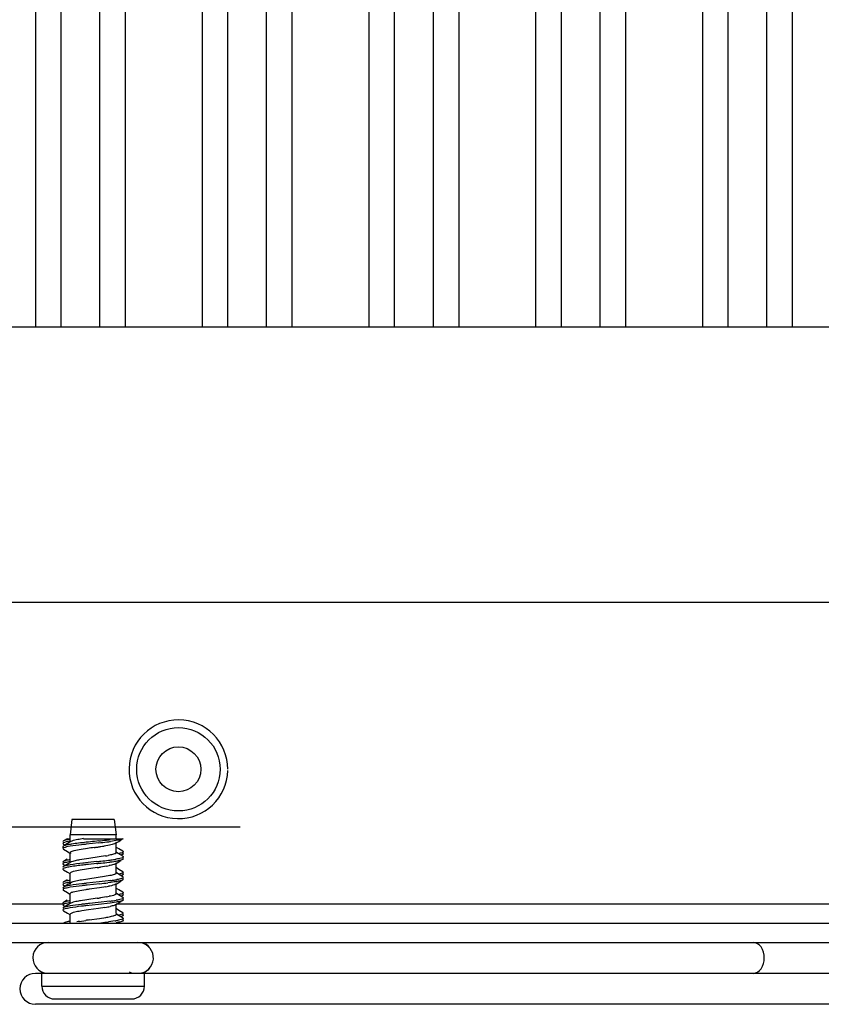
# Model space of a CAD drawing. Header units: inches. Extents: x 0 to 117, y 0 to 83.
# Tile 50 of 57: x 77.98 to 80.44, y 33.77 to 36.8. Entities that reach past the tile are written whole.
import ezdxf

# ---------------------------------------------------------------- set-up
doc = ezdxf.new("R2010")
doc.units = ezdxf.units.IN
doc.header["$LTSCALE"] = 6.431102
doc.header["$MEASUREMENT"] = 0
doc.linetypes.add('CENTER', pattern=[0.6, 0.375, -0.075, 0.075, -0.075])
doc.layers.get('0').update_dxf_attribs({"linetype": 'CONTINUOUS'})
doc.layers.add('DEFAULT_1', color=7, linetype='CENTER')

msp = doc.modelspace()

# ---------------------------------------------------------------- linework, layer by layer
at = {"color": 7, "linetype": 'CONTINUOUS'}
for p, q in [((78.0326, 48.8621), (78.0326, 35.8523)), ((78.3082, 48.8621), (78.3082, 35.8523)), ((78.5444, 48.8621), (78.5444, 35.8523)), ((78.82, 48.8621), (78.82, 35.8523)), ((79.0562, 48.8621), (79.0562, 35.8523)), ((79.3318, 48.8621), (79.3318, 35.8523)), ((79.568, 48.8621), (79.568, 35.8523)), ((79.8436, 48.8621), (79.8436, 35.8523)), ((80.0798, 48.8621), (80.0798, 35.8523)), ((80.3554, 48.8621), (80.3554, 35.8523)), ((78.1113, 35.8523), (78.1113, 48.7806)), ((78.2295, 48.7806), (78.2295, 35.8523)), ((78.6232, 35.8523), (78.6232, 48.7806)), ((78.7413, 48.7806), (78.7413, 35.8523)), ((79.135, 35.8523), (79.135, 48.7806)), ((79.2531, 48.7806), (79.2531, 35.8523)), ((79.6468, 35.8523), (79.6468, 48.7806)), ((79.7649, 48.7806), (79.7649, 35.8523)), ((80.1586, 35.8523), (80.1586, 48.7806)), ((80.2767, 48.7806), (80.2767, 35.8523)), ((77.5208, 35.8523), (83.4263, 35.8523)), ((82.9401, 35.0059), (77.9401, 35.0059)), ((78.1448, 34.3401), (78.1393, 34.2929)), ((78.2747, 34.3401), (78.1448, 34.3401)), ((78.2747, 34.3401), (78.2802, 34.2929)), ((78.1302, 34.2811), (78.1186, 34.2741)), ((78.1302, 34.2811), (78.1397, 34.2811)), ((78.1393, 34.2719), (78.1393, 34.2929)), ((78.2802, 34.2929), (78.1401, 34.2929)), ((78.1807, 34.2811), (78.3019, 34.2811)), ((78.2808, 34.2811), (78.262, 34.2783)), ((78.2802, 34.2811), (78.2802, 34.2929)), ((78.3019, 34.2811), (78.3008, 34.2803)), ((78.1171, 34.2664), (78.1175, 34.2655)), ((78.1171, 34.2566), (78.1171, 34.2506)), ((78.1174, 34.2499), (78.1187, 34.2488)), ((78.1175, 34.2655), (78.1187, 34.2645)), ((78.1187, 34.2584), (78.1176, 34.2576)), ((78.1219, 34.2756), (78.1186, 34.2741)), ((78.1187, 34.2645), (78.1238, 34.2615)), ((78.1198, 34.259), (78.1187, 34.2584)), ((78.1223, 34.2697), (78.1189, 34.2683)), ((78.1237, 34.2604), (78.1198, 34.259)), ((78.1274, 34.2712), (78.1223, 34.2697)), ((78.1391, 34.2734), (78.1274, 34.2712)), ((78.1391, 34.2577), (78.1281, 34.2556)), ((78.1444, 34.2735), (78.1411, 34.2719)), ((78.1923, 34.251), (78.1729, 34.248)), ((78.2276, 34.2683), (78.1886, 34.2641)), ((78.2269, 34.2742), (78.2143, 34.2728)), ((78.2604, 34.2615), (78.2436, 34.2585)), ((78.2804, 34.2751), (78.2634, 34.2726)), ((78.2802, 34.2357), (78.2802, 34.2669)), ((78.2897, 34.2768), (78.2804, 34.2751)), ((78.2891, 34.2497), (78.2818, 34.2541)), ((78.3009, 34.2426), (78.2891, 34.2497)), ((78.1393, 34.2089), (78.1393, 34.2378)), ((78.2282, 34.225), (78.1966, 34.2204)), ((78.2476, 34.228), (78.2282, 34.225)), ((78.2636, 34.231), (78.2562, 34.2295)), ((78.2863, 34.2356), (78.2785, 34.2404)), ((78.2804, 34.2381), (78.28, 34.2371)), ((78.3009, 34.2269), (78.2863, 34.2356)), ((78.2971, 34.2315), (78.2947, 34.2307)), ((78.3009, 34.2269), (78.302, 34.226)), ((78.302, 34.226), (78.3024, 34.2251)), ((78.3024, 34.2349), (78.3024, 34.2408)), ((78.3024, 34.2191), (78.3024, 34.2251)), ((78.1186, 34.2111), (78.1178, 34.2105)), ((78.1187, 34.1954), (78.1179, 34.1949)), ((78.1305, 34.2182), (78.1186, 34.2111)), ((78.1202, 34.2119), (78.1186, 34.2111)), ((78.1187, 34.2015), (78.1238, 34.1985)), ((78.1206, 34.1963), (78.1187, 34.1954)), ((78.1411, 34.2089), (78.1329, 34.2039)), ((78.1429, 34.2099), (78.1411, 34.2089)), ((78.1471, 34.2114), (78.1429, 34.2099)), ((78.222, 34.1923), (78.19, 34.1877)), ((78.2207, 34.2105), (78.1943, 34.2076)), ((78.2215, 34.2046), (78.1955, 34.2018)), ((78.251, 34.1968), (78.2322, 34.1938)), ((78.2782, 34.2039), (78.2762, 34.2028)), ((78.2802, 34.1751), (78.2802, 34.2039)), ((78.289, 34.1868), (78.2817, 34.1912)), ((78.3009, 34.2173), (78.2978, 34.2159)), ((78.3015, 34.2177), (78.3009, 34.2173)), ((78.3024, 34.2188), (78.3015, 34.2177)), ((78.1179, 34.1863), (78.1187, 34.1858)), ((78.1393, 34.1459), (78.1393, 34.1748)), ((78.19, 34.1877), (78.1705, 34.1846)), ((78.2252, 34.1616), (78.1936, 34.157)), ((78.245, 34.1646), (78.2252, 34.1616)), ((78.2615, 34.1676), (78.245, 34.1646)), ((78.2928, 34.1687), (78.2812, 34.1758)), ((78.3009, 34.1797), (78.289, 34.1868)), ((78.3009, 34.1639), (78.2928, 34.1687)), ((78.3019, 34.1708), (78.3008, 34.17)), ((78.3024, 34.1719), (78.3024, 34.1778)), ((78.3024, 34.1561), (78.3024, 34.1621)), ((78.1174, 34.1412), (78.1171, 34.1404)), ((78.1175, 34.1315), (78.1171, 34.1306)), ((78.1186, 34.1324), (78.1175, 34.1315)), ((78.1305, 34.1552), (78.1186, 34.1482)), ((78.1196, 34.1329), (78.1186, 34.1324)), ((78.1187, 34.1385), (78.1238, 34.1355)), ((78.1411, 34.1459), (78.1325, 34.1407)), ((78.148, 34.1487), (78.1457, 34.1479)), ((78.1936, 34.157), (78.1739, 34.154)), ((78.2288, 34.1484), (78.19, 34.1442)), ((78.2304, 34.1426), (78.1915, 34.1384)), ((78.2292, 34.1303), (78.1976, 34.1258)), ((78.2484, 34.1334), (78.2292, 34.1303)), ((78.2802, 34.1121), (78.2802, 34.1433)), ((78.289, 34.1238), (78.2817, 34.1282)), ((78.3021, 34.1553), (78.3008, 34.1543)), ((78.3024, 34.1561), (78.3021, 34.1553)), ((78.1393, 34.0829), (78.1393, 34.1118)), ((78.1874, 34.1243), (78.1687, 34.1213)), ((78.2221, 34.0981), (78.1904, 34.0936)), ((78.2512, 34.1026), (78.2324, 34.0996)), ((78.2928, 34.1057), (78.2812, 34.1127)), ((78.3009, 34.1167), (78.289, 34.1238)), ((78.3009, 34.1009), (78.2928, 34.1057)), ((78.2985, 34.106), (78.2946, 34.1047)), ((78.3008, 34.107), (78.2985, 34.106)), ((78.3009, 34.1167), (78.3018, 34.116)), ((78.3024, 34.1089), (78.3024, 34.1148)), ((78.3024, 34.0931), (78.3024, 34.0991)), ((77.9401, 34.0807), (78.1187, 34.0807)), ((78.1176, 34.0764), (78.1187, 34.0755)), ((78.1305, 34.0922), (78.1186, 34.0852)), ((78.1222, 34.0709), (78.1186, 34.0694)), ((78.1213, 34.0864), (78.1187, 34.0852)), ((78.1187, 34.0755), (78.1238, 34.0725)), ((78.1411, 34.0829), (78.1325, 34.0777)), ((78.1444, 34.0845), (78.1411, 34.0829)), ((78.1487, 34.0859), (78.1444, 34.0845)), ((78.1904, 34.0936), (78.1711, 34.0905)), ((78.2262, 34.0792), (78.1874, 34.075)), ((78.2248, 34.085), (78.199, 34.0822)), ((78.2608, 34.0892), (78.2248, 34.085)), ((78.2621, 34.0834), (78.2262, 34.0792)), ((78.2462, 34.07), (78.2268, 34.067)), ((78.2803, 34.0861), (78.2621, 34.0834)), ((78.2782, 34.0779), (78.2775, 34.0775)), ((78.2802, 34.0807), (82.5999, 34.0807)), ((78.2802, 34.0514), (78.2802, 34.0803)), ((78.3017, 34.0919), (78.3008, 34.0913)), ((78.1171, 34.0616), (78.1174, 34.0608)), ((78.1174, 34.0608), (78.1187, 34.0598)), ((78.1396, 34.0496), (78.1393, 34.0488)), ((78.1393, 34.0216), (78.1393, 34.0488)), ((78.1401, 34.0503), (78.1396, 34.0496)), ((78.1954, 34.0625), (78.1755, 34.0594)), ((78.2268, 34.067), (78.1954, 34.0625)), ((78.2289, 34.0361), (78.2485, 34.0392)), ((78.302, 34.0371), (78.2802, 34.0498)), ((78.2804, 34.0491), (78.2802, 34.0498)), ((78.2891, 34.0607), (78.2818, 34.0652)), ((78.3009, 34.0537), (78.2891, 34.0607)), ((78.2972, 34.0425), (78.2947, 34.0418)), ((78.3008, 34.044), (78.2972, 34.0425)), ((78.3009, 34.0537), (78.3022, 34.0526)), ((78.3009, 34.0379), (78.302, 34.0371)), ((78.3024, 34.0459), (78.3024, 34.0518)), ((77.8417, 34.0216), (83.0385, 34.0216)), ((78.1682, 34.027), (78.1871, 34.0301)), ((78.1974, 34.0316), (78.2289, 34.0361)), ((78.2778, 34.0286), (78.2574, 34.0258)), ((78.3008, 34.0283), (78.2982, 34.0271)), ((78.302, 34.0371), (78.3024, 34.0361)), ((78.3024, 34.0302), (78.3024, 34.0361)), ((77.8417, 33.9626), (83.0385, 33.9626)), ((82.8476, 33.8676), (78.0326, 33.8676)), ((78.0523, 33.8283), (78.0523, 33.8677)), ((78.3673, 33.8283), (78.3673, 33.8677)), ((78.0523, 33.8283), (78.3673, 33.8283)), ((82.8476, 33.7726), (78.0326, 33.7726)), ((78.0917, 33.7889), (78.3279, 33.7889))]:
    msp.add_line(p, q, dxfattribs=at)
for points in [[(78.1411, 34.2719), (78.1309, 34.2658), (78.1231, 34.261)], [(78.2782, 34.2669), (78.2883, 34.2728), (78.296, 34.2774)], [(78.1187, 34.2488), (78.1313, 34.2413), (78.1385, 34.237)], [(78.1329, 34.2039), (78.121, 34.1968), (78.1186, 34.1954)], [(78.2782, 34.2039), (78.2883, 34.2099), (78.296, 34.2144)], [(78.1187, 34.1858), (78.1313, 34.1784), (78.1385, 34.174)], [(78.1325, 34.1407), (78.1207, 34.1337), (78.1186, 34.1324)], [(78.2782, 34.1409), (78.2883, 34.1469), (78.296, 34.1515)], [(78.1187, 34.1228), (78.1313, 34.1154), (78.1385, 34.111)], [(78.1325, 34.0777), (78.1208, 34.0707), (78.1186, 34.0694)], [(78.2782, 34.0779), (78.2883, 34.0839), (78.296, 34.0885)], [(78.1187, 34.0598), (78.1313, 34.0524), (78.1385, 34.0481)], [(78.3009, 34.0379), (78.287, 34.0462), (78.2813, 34.0497)]]:
    msp.add_lwpolyline(points, dxfattribs=at)
for radius in [0.128, 0.0689]:
    msp.add_circle((78.4716, 34.4941), radius, dxfattribs=at)
for centre, radius, start, end in [((78.4716, 34.4941), 0.1516, 0, 358.4337), ((78.2893, 33.5819), 0.7076, 98.8262, 99.5959), ((78.4025, 32.3278), 1.954, 96.274, 96.9752), ((79.2438, 24.7056), 9.6224, 96.1418, 96.29345), ((78.9105, 29.3226), 4.9804, 98.0468, 98.2906), ((77.6467, 38.2384), 4.0245, 278.0939, 278.2447), ((77.9824, 35.9223), 1.6842, 278.2409, 278.5907), ((77.9804, 36.5342), 2.2734, 276.226, 276.8365), ((77.9883, 36.4582), 2.2029, 276.2364, 276.8819), ((78.0954, 35.1752), 0.9286, 278.5824, 279.1841), ((78.1183, 35.3784), 1.1094, 276.8719, 277.4433), ((78.1266, 35.3075), 1.044, 276.914, 277.5325), ((78.1734, 34.6712), 0.4494, 279.5035, 280.6098), ((77.7451, 38.5836), 4.3989, 276.2074, 276.3751), ((77.7668, 38.3799), 4.1999, 276.2146, 276.3898), ((77.9529, 36.0591), 1.8862, 278.2014, 278.5147), ((78.0449, 35.9156), 1.7141, 276.3173, 277.118), ((78.051, 35.8575), 1.6616, 276.3297, 277.1583), ((78.1888, 34.5533), 0.3619, 279.8965, 281.2076), ((78.1529, 35.0461), 0.8379, 277.1586, 277.8933), ((78.1566, 35.0121), 0.8096, 277.2, 277.9586), ((78.1982, 34.7206), 0.5093, 277.8739, 278.9564), ((78.2011, 34.6948), 0.4892, 277.9381, 279.059), ((78.2223, 34.5665), 0.3533, 278.9966, 279.4715), ((78.2235, 34.5531), 0.3458, 279.1047, 279.4745), ((78.2392, 34.4601), 0.2514, 279.4261, 280.7937), ((78.0171, 36.0837), 1.9527, 276.2692, 276.9847), ((78.1775, 34.5521), 0.4247, 279.6113, 280.7578), ((78.1837, 34.758), 0.6107, 277.5849, 278.5334), ((78.2168, 34.5369), 0.3871, 278.5458, 279.4503), ((78.2336, 34.4355), 0.2844, 279.4728, 280.0176), ((78.235, 34.4214), 0.2761, 279.4733, 280.1942), ((78.4676, 32.2516), 1.8935, 98.1961, 98.5086), ((77.9577, 35.9363), 1.8571, 278.1843, 278.5054), ((78.1902, 34.4528), 0.3554, 279.8755, 281.2062), ((78.6827, 29.6345), 4.4739, 96.2068, 96.3699), ((78.1671, 34.548), 0.4845, 279.391, 280.4213), ((78.2046, 34.3449), 0.278, 280.3873, 281.9793), ((78.1681, 34.8079), 0.7246, 277.3537, 278.1757), ((78.211, 34.51), 0.4237, 278.1497, 279.4001), ((78.2616, 33.5284), 0.538, 99.2153, 100.1824), ((78.2287, 33.6804), 0.3519, 99.9088, 101.2521), ((78.4623, 32.1913), 1.8593, 98.1906, 98.5122), ((78.0453, 35.7224), 1.7098, 276.3136, 277.1257), ((78.2236, 34.3692), 0.3449, 279.0425, 279.4825), ((78.0723, 33.9151), 0.0475, 90, 265.9587), ((78.3473, 33.9151), 0.0475, 283.0649, 90), ((78.0326, 33.8201), 0.0475, 90, 270), ((78.0917, 33.8283), 0.0394, 180, 269.9766), ((78.3279, 33.8283), 0.0394, 270.0234, 360)]:
    msp.add_arc(centre, radius, start, end, dxfattribs=at)
for points, knots in [([(78.1392, 34.2794), (78.1374, 34.2791), (78.1316, 34.278), (78.1258, 34.2769), (78.1219, 34.2756)], [0, 0, 0, 0, 0.309268, 1, 1, 1, 1]), ([(78.1713, 34.2795), (78.1685, 34.2791), (78.1594, 34.2774), (78.1503, 34.2757), (78.1444, 34.2735)], [0, 0, 0, 0, 0.313012, 1, 1, 1, 1]), ([(78.3008, 34.2803), (78.3003, 34.2799), (78.2967, 34.2783), (78.2929, 34.2775), (78.2897, 34.2768)], [0, 0, 0, 0, 0.171934, 1, 1, 1, 1]), ([(78.1176, 34.2576), (78.1175, 34.2575), (78.1172, 34.2571), (78.1171, 34.2567), (78.1171, 34.2566)], [0, 0, 0, 0, 0.545737, 1, 1, 1, 1]), ([(78.1186, 34.2741), (78.1183, 34.2739), (78.1178, 34.2736), (78.1173, 34.2731), (78.1172, 34.2728)], [0, 0, 0, 0, 0.575194, 1, 1, 1, 1]), ([(78.1189, 34.2683), (78.1185, 34.2681), (78.1179, 34.2677), (78.1174, 34.2672), (78.1173, 34.2669)], [0, 0, 0, 0, 0.579041, 1, 1, 1, 1]), ([(78.1281, 34.2556), (78.1267, 34.2552), (78.1231, 34.2542), (78.1186, 34.2534), (78.1173, 34.2513)], [0, 0, 0, 0, 0.369579, 1, 1, 1, 1]), ([(78.1392, 34.2636), (78.1376, 34.2634), (78.1324, 34.2625), (78.1273, 34.2614), (78.1237, 34.2604)], [0, 0, 0, 0, 0.297543, 1, 1, 1, 1]), ([(78.1886, 34.2641), (78.184, 34.2635), (78.1674, 34.2617), (78.1509, 34.2596), (78.1391, 34.2577)], [0, 0, 0, 0, 0.282974, 1, 1, 1, 1]), ([(78.1652, 34.2673), (78.1584, 34.2664), (78.1497, 34.2653), (78.1411, 34.2639), (78.1392, 34.2636)], [0, 0, 0, 0, 0.778542, 1, 1, 1, 1]), ([(78.2782, 34.2669), (78.2773, 34.2663), (78.2716, 34.2638), (78.2655, 34.2626), (78.2604, 34.2615)], [0, 0, 0, 0, 0.166636, 1, 1, 1, 1]), ([(78.2796, 34.2706), (78.2798, 34.2704), (78.2801, 34.27), (78.2802, 34.2695), (78.2802, 34.2693)], [0, 0, 0, 0, 0.540857, 1, 1, 1, 1]), ([(78.1398, 34.239), (78.1397, 34.2388), (78.1394, 34.2384), (78.1393, 34.238), (78.1393, 34.2378)], [0, 0, 0, 0, 0.536609, 1, 1, 1, 1]), ([(78.1393, 34.2378), (78.1393, 34.2375), (78.1396, 34.2367), (78.1401, 34.2362), (78.1404, 34.236)], [0, 0, 0, 0, 0.432839, 1, 1, 1, 1]), ([(78.1729, 34.248), (78.1654, 34.2467), (78.1548, 34.2442), (78.1423, 34.2419), (78.1398, 34.239)], [0, 0, 0, 0, 0.664328, 1, 1, 1, 1]), ([(78.2782, 34.2356), (78.2774, 34.2351), (78.2727, 34.2331), (78.2677, 34.2319), (78.2636, 34.231)], [0, 0, 0, 0, 0.174929, 1, 1, 1, 1]), ([(78.28, 34.2371), (78.2798, 34.2368), (78.2792, 34.2362), (78.2786, 34.2358), (78.2782, 34.2356)], [0, 0, 0, 0, 0.43701, 1, 1, 1, 1]), ([(78.3024, 34.2251), (78.3024, 34.2228), (78.2918, 34.2204), (78.2859, 34.2189), (78.2804, 34.218)], [0, 0, 0, 0, 0.286046, 1, 1, 1, 1]), ([(78.3024, 34.2408), (78.3024, 34.2392), (78.2956, 34.2368), (78.2913, 34.2358), (78.2875, 34.235)], [0, 0, 0, 0, 0.294492, 1, 1, 1, 1]), ([(78.3008, 34.233), (78.3003, 34.2327), (78.2991, 34.2321), (78.2978, 34.2317), (78.2971, 34.2315)], [0, 0, 0, 0, 0.439032, 1, 1, 1, 1]), ([(78.3023, 34.2343), (78.3021, 34.2341), (78.3017, 34.2336), (78.3012, 34.2332), (78.3008, 34.233)], [0, 0, 0, 0, 0.428644, 1, 1, 1, 1]), ([(78.3009, 34.2426), (78.3013, 34.2424), (78.3019, 34.242), (78.3023, 34.2414), (78.3024, 34.2411)], [0, 0, 0, 0, 0.584168, 1, 1, 1, 1]), ([(78.1178, 34.2105), (78.1176, 34.2103), (78.1173, 34.21), (78.1171, 34.2095), (78.1171, 34.2093)], [0, 0, 0, 0, 0.555044, 1, 1, 1, 1]), ([(78.1179, 34.2046), (78.1177, 34.2045), (78.1173, 34.2041), (78.1171, 34.2036), (78.1171, 34.2034)], [0, 0, 0, 0, 0.560418, 1, 1, 1, 1]), ([(78.1171, 34.2034), (78.1171, 34.203), (78.1176, 34.2022), (78.1183, 34.2018), (78.1187, 34.2015)], [0, 0, 0, 0, 0.401739, 1, 1, 1, 1]), ([(78.1179, 34.1949), (78.1177, 34.1947), (78.1173, 34.1943), (78.1171, 34.1938), (78.1171, 34.1936)], [0, 0, 0, 0, 0.565701, 1, 1, 1, 1]), ([(78.1392, 34.2105), (78.1366, 34.21), (78.1295, 34.2085), (78.1214, 34.2077), (78.1179, 34.2046)], [0, 0, 0, 0, 0.363384, 1, 1, 1, 1]), ([(78.1393, 34.1947), (78.1367, 34.1943), (78.1297, 34.1928), (78.122, 34.1919), (78.1182, 34.1891)], [0, 0, 0, 0, 0.355524, 1, 1, 1, 1]), ([(78.1392, 34.2164), (78.1371, 34.216), (78.1307, 34.2149), (78.1243, 34.2136), (78.1202, 34.2119)], [0, 0, 0, 0, 0.324897, 1, 1, 1, 1]), ([(78.1393, 34.2006), (78.1372, 34.2003), (78.1309, 34.1992), (78.1246, 34.1979), (78.1206, 34.1963)], [0, 0, 0, 0, 0.321229, 1, 1, 1, 1]), ([(78.1943, 34.2076), (78.1891, 34.2071), (78.1707, 34.205), (78.1523, 34.2028), (78.1393, 34.2006)], [0, 0, 0, 0, 0.28309, 1, 1, 1, 1]), ([(78.1955, 34.2018), (78.1902, 34.2013), (78.1714, 34.1991), (78.1526, 34.1969), (78.1393, 34.1947)], [0, 0, 0, 0, 0.28302, 1, 1, 1, 1]), ([(78.1676, 34.2159), (78.1656, 34.2156), (78.1587, 34.2143), (78.1518, 34.2128), (78.1471, 34.2114)], [0, 0, 0, 0, 0.296326, 1, 1, 1, 1]), ([(78.2762, 34.2028), (78.2752, 34.2024), (78.2696, 34.2005), (78.2638, 34.1992), (78.2591, 34.1983)], [0, 0, 0, 0, 0.186752, 1, 1, 1, 1]), ([(78.2798, 34.2074), (78.2799, 34.2072), (78.2801, 34.2069), (78.2802, 34.2065), (78.2802, 34.2063)], [0, 0, 0, 0, 0.531062, 1, 1, 1, 1]), ([(78.1176, 34.1886), (78.1175, 34.1885), (78.1172, 34.1882), (78.1171, 34.1878), (78.1171, 34.1876)], [0, 0, 0, 0, 0.543424, 1, 1, 1, 1]), ([(78.1171, 34.1876), (78.1171, 34.1874), (78.1173, 34.1869), (78.1177, 34.1865), (78.1179, 34.1863)], [0, 0, 0, 0, 0.43595, 1, 1, 1, 1]), ([(78.1705, 34.1846), (78.1633, 34.1834), (78.1537, 34.1808), (78.1411, 34.1786), (78.1395, 34.1755)], [0, 0, 0, 0, 0.679508, 1, 1, 1, 1]), ([(78.2773, 34.1721), (78.2764, 34.1717), (78.2713, 34.1697), (78.2659, 34.1685), (78.2615, 34.1676)], [0, 0, 0, 0, 0.181373, 1, 1, 1, 1]), ([(78.2796, 34.1736), (78.2793, 34.1733), (78.2786, 34.1728), (78.2778, 34.1723), (78.2773, 34.1721)], [0, 0, 0, 0, 0.441148, 1, 1, 1, 1]), ([(78.2804, 34.1751), (78.2804, 34.1748), (78.2802, 34.1743), (78.2798, 34.1738), (78.2796, 34.1736)], [0, 0, 0, 0, 0.450587, 1, 1, 1, 1]), ([(78.3024, 34.1621), (78.3024, 34.1601), (78.2932, 34.1576), (78.2879, 34.1563), (78.2831, 34.1555)], [0, 0, 0, 0, 0.28794, 1, 1, 1, 1]), ([(78.3024, 34.1778), (78.3024, 34.1762), (78.2955, 34.1738), (78.2912, 34.1728), (78.2874, 34.172)], [0, 0, 0, 0, 0.294036, 1, 1, 1, 1]), ([(78.3008, 34.17), (78.3, 34.1696), (78.298, 34.1687), (78.2959, 34.1681), (78.2946, 34.1677)], [0, 0, 0, 0, 0.419049, 1, 1, 1, 1]), ([(78.3009, 34.1797), (78.3013, 34.1794), (78.302, 34.1789), (78.3024, 34.1782), (78.3024, 34.1778)], [0, 0, 0, 0, 0.596745, 1, 1, 1, 1]), ([(78.3009, 34.1639), (78.3013, 34.1637), (78.3018, 34.1633), (78.3023, 34.1627), (78.3024, 34.1625)], [0, 0, 0, 0, 0.580023, 1, 1, 1, 1]), ([(78.3024, 34.1719), (78.3024, 34.1717), (78.3023, 34.1713), (78.302, 34.171), (78.3019, 34.1708)], [0, 0, 0, 0, 0.452244, 1, 1, 1, 1]), ([(78.1186, 34.1482), (78.1184, 34.148), (78.1179, 34.1477), (78.1174, 34.1472), (78.1173, 34.147)], [0, 0, 0, 0, 0.565509, 1, 1, 1, 1]), ([(78.1173, 34.1398), (78.1174, 34.1396), (78.1179, 34.1391), (78.1184, 34.1387), (78.1187, 34.1385)], [0, 0, 0, 0, 0.429028, 1, 1, 1, 1]), ([(78.1391, 34.1474), (78.1341, 34.1466), (78.1272, 34.145), (78.119, 34.1432), (78.1174, 34.1412)], [0, 0, 0, 0, 0.671872, 1, 1, 1, 1]), ([(78.1392, 34.1317), (78.1343, 34.1309), (78.1272, 34.1293), (78.1194, 34.1275), (78.1176, 34.1257)], [0, 0, 0, 0, 0.661967, 1, 1, 1, 1]), ([(78.1391, 34.1534), (78.1367, 34.153), (78.1299, 34.1516), (78.1226, 34.1505), (78.1186, 34.1482)], [0, 0, 0, 0, 0.345674, 1, 1, 1, 1]), ([(78.1391, 34.1376), (78.137, 34.1373), (78.1304, 34.136), (78.1237, 34.1348), (78.1196, 34.1329)], [0, 0, 0, 0, 0.331481, 1, 1, 1, 1]), ([(78.19, 34.1442), (78.1852, 34.1436), (78.1682, 34.1417), (78.1512, 34.1397), (78.1391, 34.1376)], [0, 0, 0, 0, 0.283072, 1, 1, 1, 1]), ([(78.1392, 34.1436), (78.1392, 34.1433), (78.1394, 34.1426), (78.1399, 34.1421), (78.1402, 34.1419)], [0, 0, 0, 0, 0.43843, 1, 1, 1, 1]), ([(78.1915, 34.1384), (78.1866, 34.1379), (78.1691, 34.1359), (78.1516, 34.1338), (78.1392, 34.1317)], [0, 0, 0, 0, 0.283132, 1, 1, 1, 1]), ([(78.1457, 34.1479), (78.1448, 34.1476), (78.1432, 34.1471), (78.1417, 34.1463), (78.1411, 34.1459)], [0, 0, 0, 0, 0.559991, 1, 1, 1, 1]), ([(78.1739, 34.154), (78.1713, 34.1536), (78.1626, 34.1521), (78.154, 34.1504), (78.148, 34.1487)], [0, 0, 0, 0, 0.297073, 1, 1, 1, 1]), ([(78.2804, 34.1491), (78.2785, 34.1488), (78.2699, 34.1474), (78.2613, 34.1463), (78.2546, 34.1455)], [0, 0, 0, 0, 0.221828, 1, 1, 1, 1]), ([(78.2782, 34.1409), (78.2772, 34.1403), (78.2703, 34.1374), (78.2629, 34.136), (78.2568, 34.1349)], [0, 0, 0, 0, 0.161399, 1, 1, 1, 1]), ([(78.3008, 34.1543), (78.3002, 34.1539), (78.2988, 34.1533), (78.2972, 34.1528), (78.2964, 34.1525)], [0, 0, 0, 0, 0.431612, 1, 1, 1, 1]), ([(78.1176, 34.1257), (78.1175, 34.1255), (78.1172, 34.1252), (78.1171, 34.1248), (78.1171, 34.1246)], [0, 0, 0, 0, 0.546491, 1, 1, 1, 1]), ([(78.1172, 34.1243), (78.1173, 34.124), (78.1177, 34.1234), (78.1183, 34.123), (78.1187, 34.1228)], [0, 0, 0, 0, 0.416331, 1, 1, 1, 1]), ([(78.1687, 34.1213), (78.1617, 34.1201), (78.1531, 34.1177), (78.1404, 34.1153), (78.1394, 34.1123)], [0, 0, 0, 0, 0.689434, 1, 1, 1, 1]), ([(78.2791, 34.1102), (78.2783, 34.1095), (78.2719, 34.1065), (78.2651, 34.1053), (78.2593, 34.1041)], [0, 0, 0, 0, 0.152701, 1, 1, 1, 1]), ([(78.2803, 34.1116), (78.2802, 34.1113), (78.2798, 34.1108), (78.2794, 34.1104), (78.2791, 34.1102)], [0, 0, 0, 0, 0.441166, 1, 1, 1, 1]), ([(78.3024, 34.0991), (78.3024, 34.0968), (78.2918, 34.0944), (78.2858, 34.0929), (78.2802, 34.092)], [0, 0, 0, 0, 0.285734, 1, 1, 1, 1]), ([(78.3024, 34.1148), (78.3024, 34.1132), (78.2955, 34.1108), (78.2912, 34.1098), (78.2874, 34.109)], [0, 0, 0, 0, 0.293685, 1, 1, 1, 1]), ([(78.3024, 34.1089), (78.3024, 34.1086), (78.3022, 34.108), (78.3017, 34.1076), (78.3014, 34.1074)], [0, 0, 0, 0, 0.422063, 1, 1, 1, 1]), ([(78.3015, 34.1005), (78.3018, 34.1003), (78.3022, 34.0999), (78.3024, 34.0993), (78.3024, 34.0991)], [0, 0, 0, 0, 0.572186, 1, 1, 1, 1]), ([(78.3018, 34.116), (78.302, 34.1158), (78.3023, 34.1155), (78.3024, 34.115), (78.3024, 34.1148)], [0, 0, 0, 0, 0.554341, 1, 1, 1, 1]), ([(78.1187, 34.0852), (78.1182, 34.0849), (78.1175, 34.0845), (78.1171, 34.0837), (78.1171, 34.0833)], [0, 0, 0, 0, 0.597987, 1, 1, 1, 1]), ([(78.1171, 34.0774), (78.1171, 34.0772), (78.1172, 34.0768), (78.1175, 34.0765), (78.1176, 34.0764)], [0, 0, 0, 0, 0.455129, 1, 1, 1, 1]), ([(78.1186, 34.0792), (78.1183, 34.079), (78.1177, 34.0786), (78.1173, 34.078), (78.1172, 34.0778)], [0, 0, 0, 0, 0.578894, 1, 1, 1, 1]), ([(78.1186, 34.0694), (78.1183, 34.0692), (78.1178, 34.0689), (78.1174, 34.0683), (78.1172, 34.0681)], [0, 0, 0, 0, 0.573159, 1, 1, 1, 1]), ([(78.1391, 34.0687), (78.134, 34.0678), (78.1272, 34.0661), (78.1185, 34.0644), (78.1173, 34.0623)], [0, 0, 0, 0, 0.683343, 1, 1, 1, 1]), ([(78.1392, 34.0845), (78.1367, 34.0841), (78.1299, 34.0827), (78.1226, 34.0816), (78.1186, 34.0792)], [0, 0, 0, 0, 0.346867, 1, 1, 1, 1]), ([(78.1392, 34.0904), (78.1373, 34.0901), (78.1313, 34.089), (78.1253, 34.0878), (78.1213, 34.0864)], [0, 0, 0, 0, 0.314261, 1, 1, 1, 1]), ([(78.1391, 34.0746), (78.1374, 34.0744), (78.1317, 34.0733), (78.126, 34.0722), (78.1222, 34.0709)], [0, 0, 0, 0, 0.307358, 1, 1, 1, 1]), ([(78.1863, 34.0808), (78.1819, 34.0803), (78.1661, 34.0785), (78.1504, 34.0765), (78.1391, 34.0746)], [0, 0, 0, 0, 0.282728, 1, 1, 1, 1]), ([(78.1874, 34.075), (78.1828, 34.0744), (78.1667, 34.0726), (78.1506, 34.0706), (78.1391, 34.0687)], [0, 0, 0, 0, 0.282898, 1, 1, 1, 1]), ([(78.1711, 34.0905), (78.1689, 34.0902), (78.1614, 34.0888), (78.1539, 34.0873), (78.1487, 34.0859)], [0, 0, 0, 0, 0.292568, 1, 1, 1, 1]), ([(78.2775, 34.0775), (78.2766, 34.077), (78.2717, 34.075), (78.2666, 34.0739), (78.2623, 34.073)], [0, 0, 0, 0, 0.179918, 1, 1, 1, 1]), ([(78.3008, 34.0913), (78.3001, 34.0908), (78.2981, 34.09), (78.296, 34.0894), (78.2948, 34.0891)], [0, 0, 0, 0, 0.419321, 1, 1, 1, 1]), ([(78.3024, 34.0931), (78.3024, 34.0929), (78.3022, 34.0924), (78.3019, 34.0921), (78.3017, 34.0919)], [0, 0, 0, 0, 0.439335, 1, 1, 1, 1]), ([(78.1665, 34.0579), (78.1606, 34.0568), (78.1519, 34.0548), (78.1425, 34.0525), (78.1401, 34.0503)], [0, 0, 0, 0, 0.649705, 1, 1, 1, 1]), ([(78.2485, 34.0392), (78.2506, 34.0395), (78.258, 34.0408), (78.2654, 34.0423), (78.2705, 34.0437)], [0, 0, 0, 0, 0.291628, 1, 1, 1, 1]), ([(78.2705, 34.0437), (78.2718, 34.0441), (78.2751, 34.0452), (78.2796, 34.0465), (78.2803, 34.0486)], [0, 0, 0, 0, 0.373259, 1, 1, 1, 1]), ([(78.3024, 34.0518), (78.3024, 34.0502), (78.2956, 34.0478), (78.2913, 34.0468), (78.2875, 34.0461)], [0, 0, 0, 0, 0.29382, 1, 1, 1, 1]), ([(78.3023, 34.0453), (78.3021, 34.0451), (78.3017, 34.0446), (78.3012, 34.0442), (78.3008, 34.044)], [0, 0, 0, 0, 0.4276, 1, 1, 1, 1]), ([(78.1392, 34.0274), (78.1371, 34.0271), (78.1307, 34.0259), (78.1242, 34.0246), (78.1202, 34.0229)], [0, 0, 0, 0, 0.325043, 1, 1, 1, 1]), ([(78.2982, 34.0271), (78.2971, 34.0267), (78.2913, 34.025), (78.2852, 34.0239), (78.2803, 34.0231)], [0, 0, 0, 0, 0.184458, 1, 1, 1, 1]), ([(78.3024, 34.0361), (78.3024, 34.0339), (78.2919, 34.0315), (78.2859, 34.03), (78.2804, 34.029)], [0, 0, 0, 0, 0.285784, 1, 1, 1, 1]), ([(78.3024, 34.0302), (78.3024, 34.0298), (78.302, 34.029), (78.3013, 34.0286), (78.3008, 34.0283)], [0, 0, 0, 0, 0.401496, 1, 1, 1, 1]), ([(80.2697, 33.9151), (80.2697, 33.9267), (80.2653, 33.9484), (80.2453, 33.9626), (80.2361, 33.9626)], [0, 0, 0, 0, 0.559831, 1, 1, 1, 1]), ([(80.2361, 33.8676), (80.2453, 33.8676), (80.2653, 33.8817), (80.2697, 33.9034), (80.2697, 33.9151)], [0, 0, 0, 0, 0.440169, 1, 1, 1, 1])]:
    msp.add_open_spline(points, degree=3, knots=knots, dxfattribs=at)
for points in [[(78.1966, 34.2204), (78.1869, 34.219), (78.1772, 34.2176), (78.1676, 34.2159)], [(78.2978, 34.2159), (78.2941, 34.2147), (78.2902, 34.2139), (78.2863, 34.2131)], [(78.2644, 34.1526), (78.2525, 34.1511), (78.2407, 34.1497), (78.2288, 34.1484)], [(78.2964, 34.1525), (78.2923, 34.1513), (78.2881, 34.1504), (78.2838, 34.1497)], [(78.2948, 34.0891), (78.29, 34.0878), (78.2852, 34.0869), (78.2803, 34.0861)], [(78.3698, 33.9593), (78.3749, 33.9564), (78.3793, 33.9519), (78.3824, 33.9469)], [(78.321, 33.872), (78.326, 33.8696), (78.3314, 33.8681), (78.3369, 33.8677)], [(78.3824, 33.8832), (78.3775, 33.8755), (78.369, 33.8687), (78.36, 33.8677)]]:
    msp.add_open_spline(points, degree=3, dxfattribs=at)
at = {"layer": 'DEFAULT_1', "color": 7, "linetype": 'CENTER'}
msp.add_line((78.6615, 34.3169), (77.6999, 34.3169), dxfattribs=at)

doc.saveas('drawing.dxf')
